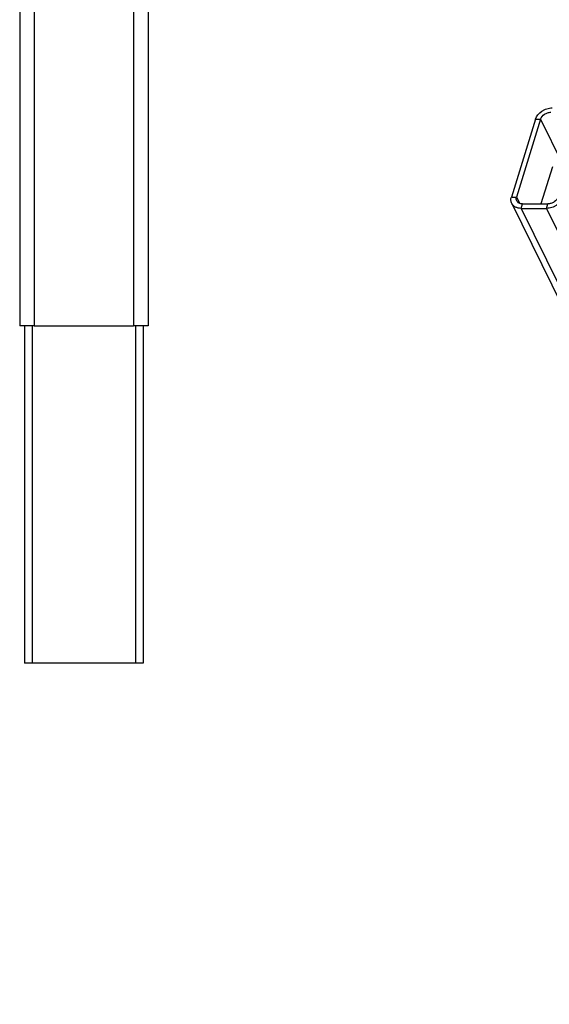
# Model space of a CAD drawing. Header units: millimetres. Extents: x 0 to 2100, y 0 to 2970.
# Tile 12 of 23: x 1031 to 1266, y 1220 to 1657. Entities that reach past the tile are written whole.
import ezdxf

# ---------------------------------------------------------------- set-up
doc = ezdxf.new("R2010")
doc.units = ezdxf.units.MM
doc.header["$LTSCALE"] = 193.6
doc.layers.get('0').update_dxf_attribs({"linetype": 'CONTINUOUS'})

msp = doc.modelspace()

# ---------------------------------------------------------------- linework, layer by layer
at = {"color": 7, "linetype": 'CONTINUOUS'}
for p, q in [((1031.19, 2721.4), (1031.19, 1521.4)), ((1088.19, 2721.4), (1088.19, 1521.4)), ((1260.27, 1613.14), (1249.59, 1578.58)), ((1262.58, 1613.14), (1251.9, 1578.58)), ((1267.84, 1592.04), (1262.73, 1575.49)), ((1249.74, 1575.74), (1615.79, 829.81)), ((1254.57, 1575.49), (1265.73, 1575.49)), ((1253.97, 1573.53), (1265.13, 1573.53)), ((1033.39, 1521.4), (1031.19, 1521.4)), ((1036.71, 1521.4), (1033.39, 1521.4)), ((1033.39, 1521.4), (1033.39, 1371.4)), ((1037.63, 1521.4), (1036.71, 1521.4)), ((1037.63, 1521.4), (1081.75, 1521.4)), ((1082.66, 1521.4), (1081.75, 1521.4)), ((1085.99, 1521.4), (1082.66, 1521.4)), ((1088.19, 1521.4), (1085.99, 1521.4)), ((1085.99, 1521.4), (1085.99, 1371.4)), ((1035.39, 1371.4), (1033.39, 1371.4)), ((1036.71, 1371.4), (1035.39, 1371.4)), ((1082.66, 1371.4), (1036.71, 1371.4)), ((1083.99, 1371.4), (1082.66, 1371.4)), ((1085.99, 1371.4), (1083.99, 1371.4))]:
    msp.add_line(p, q, dxfattribs=at)
at = {"color": 9, "linetype": 'CONTINUOUS'}
for p, q in [((1037.63, 2721.4), (1037.63, 1521.4)), ((1081.75, 2721.4), (1081.75, 1521.4)), ((1260.27, 1613.14), (1262.58, 1613.14)), ((1262.58, 1613.14), (1272.18, 1593.56)), ((1249.59, 1578.58), (1251.9, 1578.58)), ((1251.9, 1578.58), (1253.3, 1575.71)), ((1253.97, 1573.53), (1254.57, 1575.49)), ((1265.13, 1573.53), (1265.73, 1575.49)), ((1253.97, 1573.53), (1620.02, 827.6)), ((1265.13, 1573.53), (1295.48, 1511.67)), ((1036.71, 1521.4), (1036.71, 1371.4)), ((1082.66, 1521.4), (1082.66, 1371.4))]:
    msp.add_line(p, q, dxfattribs=at)
at = {"color": 7, "linetype": 'CONTINUOUS'}
for points, knots in [([(1260.27, 1613.14), (1260.72, 1614.59), (1262.15, 1616.19), (1264.19, 1617.36), (1265.73, 1617.97), (1266.96, 1618.18), (1267.77, 1618.18)], [0, 0, 0, 0, 0.480049, 0.612715, 0.745278, 1, 1, 1, 1]), ([(1262.58, 1613.14), (1262.85, 1614.03), (1263.91, 1615.21), (1265.65, 1616.05), (1266.67, 1616.23), (1267.16, 1616.23)], [0, 0, 0, 0, 0.48037, 0.745108, 1, 1, 1, 1]), ([(1249.74, 1575.74), (1249.54, 1576.16), (1249.3, 1577.13), (1249.45, 1578.1), (1249.59, 1578.58)], [0, 0, 0, 0, 0.482606, 1, 1, 1, 1]), ([(1253.97, 1573.53), (1253.5, 1573.53), (1252.61, 1573.62), (1251.38, 1574.05), (1250.38, 1574.76), (1249.91, 1575.4), (1249.74, 1575.74)], [0, 0, 0, 0, 0.277946, 0.534954, 0.773145, 1, 1, 1, 1]), ([(1251.99, 1576.84), (1251.86, 1577.1), (1251.72, 1577.69), (1251.81, 1578.29), (1251.9, 1578.58)], [0, 0, 0, 0, 0.482606, 1, 1, 1, 1]), ([(1254.57, 1575.49), (1254.29, 1575.49), (1253.74, 1575.55), (1252.99, 1575.81), (1252.38, 1576.24), (1252.09, 1576.64), (1251.99, 1576.84)], [0, 0, 0, 0, 0.277946, 0.534954, 0.773145, 1, 1, 1, 1]), ([(1272.62, 1578.58), (1272.17, 1577.13), (1270.74, 1575.53), (1268.7, 1574.36), (1267.17, 1573.75), (1265.93, 1573.53), (1265.13, 1573.53)], [0, 0, 0, 0, 0.480049, 0.612715, 0.745278, 1, 1, 1, 1]), ([(1270.32, 1578.58), (1270.04, 1577.69), (1268.99, 1576.51), (1267.24, 1575.67), (1266.23, 1575.49), (1265.73, 1575.49)], [0, 0, 0, 0, 0.48037, 0.745108, 1, 1, 1, 1])]:
    msp.add_open_spline(points, degree=3, knots=knots, dxfattribs=at)

doc.saveas('drawing.dxf')
